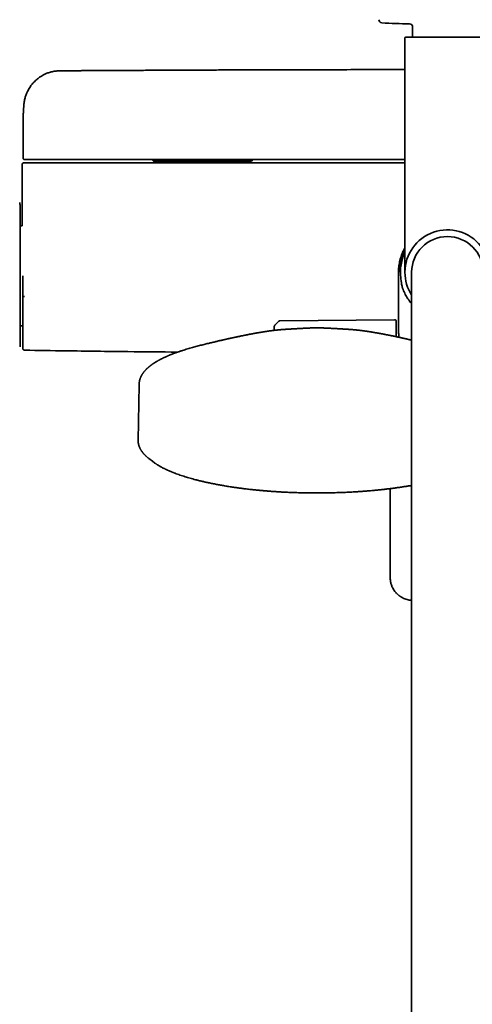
# Model space of a CAD drawing. Header units: millimetres. Extents: x 8 to 1763, y 12 to 2805.
# Tile 5 of 28: x 765 to 904, y 1149 to 1450. Entities that reach past the tile are written whole.
import ezdxf

# ---------------------------------------------------------------- set-up
doc = ezdxf.new("R2010")
doc.units = ezdxf.units.MM

msp = doc.modelspace()

# ---------------------------------------------------------------- linework, layer by layer
at = {"color": 7, "linetype": 'Continuous', "lineweight": 35}
for p, q in [((885.77, 1447.82), (885.77, 1444.76)), ((883.42, 1444.46), (883.42, 1372.76)), ((883.72, 1444.76), (909.12, 1444.76)), ((766.52, 1418.24), (766.52, 1418.2)), ((766.52, 1418.2), (766.52, 1407.76)), ((766.22, 1405.76), (766.22, 1392.24)), ((805.96, 1407.26), (806.42, 1406.8)), ((806.42, 1406.8), (807.56, 1406.8)), ((807.46, 1406.8), (807.46, 1406.26)), ((807.56, 1406.8), (819.47, 1406.8)), ((819.47, 1406.8), (833.32, 1406.8)), ((833.32, 1406.8), (836.42, 1406.8)), ((835.38, 1406.26), (835.38, 1406.8)), ((836.42, 1406.8), (836.88, 1407.26)), ((765.59, 1393.44), (765.58, 1393.6)), ((766.24, 1386.96), (765.59, 1386.96)), ((881.82, 1372.76), (881.86, 1372.76)), ((881.82, 1372.76), (881.86, 1372.76)), ((885.47, 1372.76), (885.47, 1313.81)), ((882.14, 1371.1), (882.14, 1371.1)), ((844.83, 1357.78), (843.57, 1356.54)), ((880.26, 1358.22), (845.17, 1357.92)), ((880.77, 1357.72), (880.77, 1353.04)), ((765.59, 1356.36), (766.42, 1356.36)), ((802.05, 1338.4), (801.74, 1321.3)), ((805.01, 1315.76), (804.81, 1315.92)), ((805, 1315.76), (806.12, 1314.88)), ((806.12, 1314.89), (806.85, 1314.35)), ((885.47, 1313.81), (885.47, 978.36)), ((878.92, 1306.52), (878.92, 1279.3))]:
    msp.add_line(p, q, dxfattribs=at)
at = {"color": 7, "linetype": 'Continuous', "lineweight": 35, "flags": 128}
msp.add_lwpolyline([(843.42, 1356.2), (843.39, 1355.4), (843.38, 1354.98)], dxfattribs=at)
at = {"color": 7, "linetype": 'Continuous', "lineweight": 35}
for centre, radius, start, end in [((876.41, 1450.12), 1, 180.5, 267.3946), ((896.42, 1889.91), 441.25, 267.3946, 268.4905), ((884.77, 1447.82), 1, 0, 88.4905), ((883.72, 1444.46), 0.3, 90, 180), ((896.42, 1372.76), 13, 327.3846, 180), ((896.42, 1372.76), 10.95, 360, 180), ((896.42, 1372.76), 14.37, 154.7516, 186.6248), ((896.42, 1372.76), 13, 180, 212.6154), ((845.18, 1357.42), 0.5, 90.5, 134.362), ((880.27, 1357.72), 0.5, 0, 90.5), ((843.92, 1356.19), 0.5, 134.362, 178.2461), ((1766.22, 1371.66), 1000, 181.17981, 181.27539)]:
    msp.add_arc(centre, radius, start, end, dxfattribs=at)
for points, knots in [([(777.63, 1434.45), (777.41, 1434.45), (776.97, 1434.43), (776.34, 1434.36), (775.73, 1434.26), (775.15, 1434.13), (774.61, 1433.97), (774.09, 1433.8), (773.61, 1433.6), (773.16, 1433.4), (772.75, 1433.19), (772.35, 1432.96), (771.97, 1432.73), (771.6, 1432.49), (771.28, 1432.25), (770.99, 1432.03), (770.64, 1431.74), (770.23, 1431.37), (769.77, 1430.9), (769.34, 1430.41), (768.94, 1429.91), (768.56, 1429.36), (768.21, 1428.78), (767.91, 1428.22), (767.66, 1427.7), (767.46, 1427.2), (767.28, 1426.68), (767.11, 1426.14), (766.98, 1425.57), (766.87, 1425), (766.83, 1424.62), (766.81, 1424.44)], [0, 0, 0, 0, 0.041428, 0.081257, 0.119522, 0.156246, 0.191445, 0.225127, 0.257295, 0.287935, 0.317016, 0.344531, 0.373478, 0.400441, 0.425415, 0.448392, 0.469392, 0.509904, 0.551682, 0.590768, 0.630898, 0.672067, 0.714271, 0.757578, 0.789644, 0.822788, 0.857005, 0.892305, 0.928697, 0.966153, 1, 1, 1, 1]), ([(883.42, 1434.82), (881.67, 1434.82), (873.23, 1434.82), (858.08, 1434.79), (843.98, 1434.76), (835.86, 1434.73), (833.74, 1434.73), (831.62, 1434.72), (829.5, 1434.71), (827.37, 1434.71), (825.27, 1434.7), (823.24, 1434.69), (821.31, 1434.68), (819.49, 1434.67), (817.7, 1434.67), (815.95, 1434.66), (814.24, 1434.65), (812.95, 1434.65), (812.04, 1434.64), (811.5, 1434.64), (810.93, 1434.64), (810.33, 1434.64), (809.7, 1434.63), (808.99, 1434.63), (808.21, 1434.63), (807.34, 1434.62), (806.44, 1434.62), (805.48, 1434.61), (804.47, 1434.61), (803.41, 1434.6), (802.31, 1434.6), (801.16, 1434.59), (799.96, 1434.59), (798.72, 1434.58), (797.44, 1434.57), (796.11, 1434.57), (794.74, 1434.56), (793.32, 1434.55), (791.86, 1434.54), (790.35, 1434.53), (788.79, 1434.53), (787.24, 1434.52), (785.69, 1434.51), (784.15, 1434.5), (782.57, 1434.49), (780.95, 1434.48), (779.3, 1434.47), (778.19, 1434.46), (777.63, 1434.45)], [0, 0, 0, 0, 0.049527, 0.239495, 0.429463, 0.449523, 0.469584, 0.489645, 0.509705, 0.529766, 0.549807, 0.569508, 0.587171, 0.604453, 0.621356, 0.637879, 0.654022, 0.669785, 0.674665, 0.679755, 0.685139, 0.690817, 0.696788, 0.703054, 0.710815, 0.718984, 0.727561, 0.736546, 0.746135, 0.756149, 0.766588, 0.777451, 0.78874, 0.800453, 0.812591, 0.825154, 0.838141, 0.851554, 0.865391, 0.879653, 0.89434, 0.909452, 0.923677, 0.938259, 0.953199, 0.968497, 0.984164, 1, 1, 1, 1]), ([(768.2, 1428.75), (768.19, 1428.74), (768.14, 1428.65), (768.06, 1428.51), (767.97, 1428.34), (767.91, 1428.21), (767.85, 1428.09), (767.79, 1427.98), (767.74, 1427.87), (767.7, 1427.77), (767.65, 1427.66), (767.6, 1427.54), (767.53, 1427.38), (767.46, 1427.19), (767.37, 1426.96), (767.28, 1426.7), (767.22, 1426.48), (767.17, 1426.32), (767.14, 1426.24), (767.12, 1426.16), (767.1, 1426.08), (767.08, 1426), (767.06, 1425.9), (767.03, 1425.77), (766.99, 1425.62), (766.96, 1425.48), (766.94, 1425.34), (766.91, 1425.21), (766.89, 1425.08), (766.87, 1424.94), (766.85, 1424.79), (766.83, 1424.63), (766.81, 1424.49), (766.8, 1424.4), (766.8, 1424.36)], [0, 0, 0, 0, 0.00924, 0.070874, 0.103124, 0.133689, 0.162569, 0.189764, 0.215272, 0.239092, 0.261225, 0.288874, 0.32554, 0.371225, 0.422443, 0.481652, 0.548859, 0.571885, 0.589812, 0.607416, 0.624697, 0.641656, 0.658291, 0.692849, 0.725923, 0.757488, 0.787543, 0.816113, 0.844139, 0.874227, 0.906414, 0.940749, 0.977292, 1, 1, 1, 1]), ([(766.8, 1424.36), (766.8, 1424.33), (766.79, 1424.26), (766.78, 1424.15), (766.77, 1424.02), (766.76, 1423.9), (766.75, 1423.79), (766.74, 1423.67), (766.73, 1423.56), (766.72, 1423.41), (766.71, 1423.25), (766.7, 1423.06), (766.68, 1422.88), (766.67, 1422.68), (766.66, 1422.49), (766.65, 1422.3), (766.63, 1422.13), (766.62, 1421.96), (766.62, 1421.79), (766.61, 1421.62), (766.6, 1421.44), (766.59, 1421.26), (766.58, 1421.07), (766.57, 1420.87), (766.56, 1420.68), (766.56, 1420.5), (766.55, 1420.33), (766.55, 1420.17), (766.54, 1420), (766.54, 1419.84), (766.53, 1419.68), (766.53, 1419.51), (766.53, 1419.35), (766.53, 1419.17), (766.52, 1419.02), (766.52, 1418.88), (766.52, 1418.77), (766.52, 1418.65), (766.52, 1418.54), (766.52, 1418.44), (766.52, 1418.33), (766.52, 1418.26), (766.52, 1418.23)], [0, 0, 0, 0, 0.014073, 0.034453, 0.053463, 0.071843, 0.089816, 0.107574, 0.125908, 0.145344, 0.174286, 0.203769, 0.233369, 0.263815, 0.29531, 0.325232, 0.353569, 0.380933, 0.40753, 0.435385, 0.463738, 0.493591, 0.524704, 0.557007, 0.588996, 0.617506, 0.644604, 0.671731, 0.699185, 0.726864, 0.75458, 0.782328, 0.810731, 0.841446, 0.874562, 0.8942, 0.914594, 0.934709, 0.953303, 0.97038, 0.985944, 1, 1, 1, 1]), ([(766.72, 1406.26), (766.69, 1406.26), (766.64, 1406.26), (766.57, 1406.24), (766.52, 1406.22), (766.47, 1406.2), (766.44, 1406.18), (766.42, 1406.16), (766.38, 1406.13), (766.33, 1406.08), (766.28, 1406), (766.23, 1405.89), (766.22, 1405.81), (766.22, 1405.76)], [0, 0, 0, 0, 0.1454991, 0.2681643, 0.3673559, 0.4262921, 0.4723346, 0.5066467, 0.5367771, 0.6171065, 0.7240581, 0.8540549, 1, 1, 1, 1]), ([(766.52, 1407.76), (766.52, 1407.72), (766.53, 1407.65), (766.56, 1407.55), (766.59, 1407.49), (766.62, 1407.46), (766.64, 1407.43), (766.67, 1407.4), (766.72, 1407.36), (766.78, 1407.32), (766.85, 1407.29), (766.94, 1407.26), (766.99, 1407.26), (767.02, 1407.26)], [0, 0, 0, 0, 0.120653, 0.223633, 0.303955, 0.334767, 0.36325, 0.400668, 0.478387, 0.584053, 0.701568, 0.840573, 1, 1, 1, 1]), ([(766.96, 1406.26), (766.92, 1406.26), (766.83, 1406.26), (766.76, 1406.26), (766.72, 1406.26), (766.72, 1406.26), (766.72, 1406.26)], [0, 0, 0, 0, 0.285821, 0.571612, 0.857385, 1, 1, 1, 1]), ([(767.48, 1406.26), (767.44, 1406.26), (767.37, 1406.26), (767.3, 1406.26), (767.25, 1406.26), (767.22, 1406.26), (767.18, 1406.26), (767.12, 1406.26), (767.05, 1406.26), (767.01, 1406.26), (766.99, 1406.26), (766.97, 1406.26), (766.97, 1406.26), (766.96, 1406.26)], [0, 0, 0, 0, 0.147238, 0.249495, 0.290237, 0.33113, 0.372378, 0.500043, 0.63078, 0.750475, 0.815443, 0.89847, 1, 1, 1, 1]), ([(767.25, 1407.26), (767.25, 1407.26), (767.25, 1407.26), (767.25, 1407.26), (767.25, 1407.26), (767.24, 1407.26), (767.24, 1407.26), (767.23, 1407.26), (767.23, 1407.26), (767.23, 1407.26), (767.23, 1407.26), (767.23, 1407.26), (767.22, 1407.26), (767.22, 1407.26), (767.22, 1407.26), (767.22, 1407.26), (767.22, 1407.26), (767.21, 1407.26), (767.2, 1407.26), (767.19, 1407.26), (767.19, 1407.26), (767.18, 1407.26), (767.18, 1407.26), (767.15, 1407.26), (767.1, 1407.26), (767.05, 1407.26), (767.02, 1407.26), (767.02, 1407.26), (767.02, 1407.26)], [0, 0, 0, 0, 0.007098, 0.015378, 0.024839, 0.034649, 0.043776, 0.052903, 0.06203, 0.064029, 0.065774, 0.067837, 0.070218, 0.072918, 0.075936, 0.079273, 0.09009, 0.103316, 0.125041, 0.139826, 0.154331, 0.168837, 0.183346, 0.197858, 0.353332, 0.630969, 0.878854, 1, 1, 1, 1]), ([(767.75, 1407.26), (767.72, 1407.26), (767.65, 1407.26), (767.56, 1407.26), (767.48, 1407.26), (767.41, 1407.26), (767.36, 1407.26), (767.33, 1407.26), (767.29, 1407.26), (767.27, 1407.26), (767.26, 1407.26), (767.25, 1407.26)], [0, 0, 0, 0, 0.124313, 0.250379, 0.373554, 0.499975, 0.581965, 0.664762, 0.749742, 0.866522, 1, 1, 1, 1]), ([(883.42, 1406.26), (882.59, 1406.26), (875.47, 1406.26), (862.03, 1406.26), (843.12, 1406.26), (824.21, 1406.26), (805.3, 1406.26), (786.39, 1406.26), (773.78, 1406.26), (767.48, 1406.26)], [0, 0, 0, 0, 0.021327, 0.184432, 0.34754, 0.510649, 0.673762, 0.836879, 1, 1, 1, 1]), ([(883.42, 1407.26), (882.6, 1407.26), (875.5, 1407.26), (862.11, 1407.26), (843.23, 1407.26), (824.36, 1407.26), (805.49, 1407.26), (786.62, 1407.26), (774.04, 1407.26), (767.75, 1407.26)], [0, 0, 0, 0, 0.021098, 0.184242, 0.347388, 0.510536, 0.673686, 0.836841, 1, 1, 1, 1]), ([(806.13, 1407.26), (806.15, 1407.25), (806.25, 1407.18), (806.43, 1407.08), (806.69, 1406.96), (806.96, 1406.88), (807.23, 1406.82), (807.43, 1406.8), (807.54, 1406.8), (807.56, 1406.8)], [0, 0, 0, 0, 0.0331915, 0.2137658, 0.3977601, 0.5817499, 0.767201, 0.95265, 1, 1, 1, 1]), ([(807.56, 1406.8), (807.65, 1406.8), (807.83, 1406.81), (808.1, 1406.86), (808.36, 1406.94), (808.63, 1407.05), (808.84, 1407.16), (808.96, 1407.24), (808.99, 1407.26)], [0, 0, 0, 0, 0.1850222, 0.370046, 0.5566094, 0.7431773, 0.9340188, 1, 1, 1, 1]), ([(815.77, 1407.26), (815.94, 1407.22), (816.29, 1407.13), (816.81, 1407.04), (817.33, 1406.95), (817.86, 1406.88), (818.39, 1406.84), (818.93, 1406.81), (819.29, 1406.8), (819.47, 1406.8)], [0, 0, 0, 0, 0.142289, 0.283542, 0.424794, 0.568238, 0.711682, 0.855841, 1, 1, 1, 1]), ([(819.47, 1406.8), (819.53, 1406.8), (819.75, 1406.8), (820.19, 1406.81), (820.79, 1406.85), (821.53, 1406.94), (822.33, 1407.07), (822.9, 1407.2), (823.17, 1407.26)], [0, 0, 0, 0, 0.051307, 0.174239, 0.354034, 0.533832, 0.772449, 1, 1, 1, 1]), ([(831.05, 1407.26), (831.09, 1407.24), (831.26, 1407.17), (831.58, 1407.07), (832.01, 1406.95), (832.44, 1406.86), (832.88, 1406.81), (833.18, 1406.8), (833.32, 1406.8)], [0, 0, 0, 0, 0.049225, 0.235807, 0.426044, 0.616277, 0.808139, 1, 1, 1, 1]), ([(833.32, 1406.8), (833.36, 1406.8), (833.5, 1406.8), (833.75, 1406.81), (834.12, 1406.85), (834.57, 1406.93), (835.08, 1407.07), (835.43, 1407.18), (835.6, 1407.26), (835.6, 1407.26)], [0, 0, 0, 0, 0.05126, 0.184985, 0.318861, 0.543668, 0.769132, 0.997787, 1, 1, 1, 1]), ([(765.58, 1393.6), (765.58, 1393.61), (765.58, 1393.64), (765.58, 1393.68), (765.57, 1393.73), (765.57, 1393.76), (765.56, 1393.8), (765.56, 1393.83), (765.55, 1393.86), (765.55, 1393.88), (765.54, 1393.93), (765.53, 1393.99), (765.51, 1394.05), (765.5, 1394.09), (765.49, 1394.11)], [0, 0, 0, 0, 0.148708, 0.350982, 0.476313, 0.57919, 0.660153, 0.720621, 0.744289, 0.764682, 0.810201, 0.8674, 0.949085, 1, 1, 1, 1]), ([(765.59, 1372.64), (765.59, 1372.93), (765.59, 1373.5), (765.59, 1374.37), (765.59, 1375.24), (765.59, 1376.13), (765.59, 1376.95), (765.59, 1377.7), (765.59, 1378.4), (765.59, 1379.09), (765.59, 1379.78), (765.59, 1380.52), (765.59, 1381.33), (765.59, 1382.18), (765.59, 1383.01), (765.59, 1383.83), (765.59, 1384.62), (765.59, 1385.39), (765.59, 1386.12), (765.59, 1386.83), (765.59, 1387.51), (765.59, 1388.17), (765.59, 1388.79), (765.59, 1389.38), (765.59, 1389.93), (765.59, 1390.4), (765.59, 1390.81), (765.59, 1391.16), (765.59, 1391.48), (765.59, 1391.78), (765.59, 1392.07), (765.59, 1392.36), (765.59, 1392.63), (765.59, 1392.86), (765.59, 1393.05), (765.59, 1393.2), (765.59, 1393.31), (765.59, 1393.39), (765.59, 1393.43), (765.59, 1393.43), (765.59, 1393.44)], [0, 0, 0, 0, 0.025952, 0.051905, 0.078484, 0.105246, 0.132415, 0.154017, 0.175632, 0.197665, 0.219769, 0.241891, 0.270552, 0.29922, 0.328199, 0.35726, 0.386479, 0.415276, 0.444127, 0.473038, 0.50197, 0.53138, 0.560795, 0.590076, 0.619305, 0.648378, 0.671087, 0.693811, 0.71623, 0.738581, 0.760951, 0.788826, 0.816706, 0.844065, 0.871258, 0.898052, 0.924, 0.949742, 0.974865, 1, 1, 1, 1]), ([(766.22, 1392.24), (766.22, 1392.17), (766.22, 1391.76), (766.22, 1390.97), (766.23, 1390.06), (766.23, 1389.34), (766.23, 1388.83), (766.23, 1388.36), (766.23, 1387.91), (766.24, 1387.46), (766.24, 1387.15), (766.24, 1386.98), (766.24, 1386.96)], [0, 0, 0, 0, 0.036113, 0.240572, 0.450651, 0.555759, 0.65187, 0.737556, 0.821823, 0.906234, 0.989816, 1, 1, 1, 1]), ([(881.42, 1372.76), (881.42, 1373.04), (881.43, 1373.6), (881.5, 1374.44), (881.62, 1375.28), (881.79, 1376.1), (882, 1376.92), (882.25, 1377.72), (882.55, 1378.51), (882.9, 1379.27), (883.19, 1379.85), (883.37, 1380.16), (883.42, 1380.24)], [0, 0, 0, 0, 0.107524, 0.215048, 0.322572, 0.430096, 0.53762, 0.645144, 0.752668, 0.860192, 0.967716, 1, 1, 1, 1]), ([(881.82, 1372.76), (881.82, 1372.99), (881.83, 1373.43), (881.87, 1374.1), (881.95, 1374.76), (882.06, 1375.43), (882.19, 1376.09), (882.37, 1376.74), (882.57, 1377.39), (882.8, 1378.02), (883.05, 1378.63), (883.26, 1379.09), (883.38, 1379.33), (883.42, 1379.4)], [0, 0, 0, 0, 0.097072, 0.194191, 0.291257, 0.388885, 0.486513, 0.5846, 0.682689, 0.781207, 0.879727, 0.968486, 1, 1, 1, 1]), ([(765.59, 1371.03), (765.59, 1371.36), (765.59, 1371.89), (765.59, 1372.43), (765.59, 1372.64)], [0, 0, 0, 0, 0.612782, 1, 1, 1, 1]), ([(881.42, 1372.76), (881.42, 1372.58), (881.42, 1372.23), (881.42, 1371.72), (881.42, 1371.25), (881.42, 1370.81), (881.42, 1369.98), (881.42, 1368.34), (881.43, 1366.69), (881.43, 1365.44), (881.43, 1365.01), (881.43, 1364.54), (881.44, 1364.05), (881.44, 1363.52), (881.44, 1362.96), (881.44, 1362.35), (881.45, 1361.67), (881.45, 1360.94), (881.46, 1360.18), (881.46, 1359.37), (881.47, 1358.47), (881.48, 1357.49), (881.48, 1356.4), (881.49, 1355.27), (881.5, 1354.09), (881.51, 1353.28), (881.52, 1352.88)], [0, 0, 0, 0, 0.027419, 0.053023, 0.076812, 0.098787, 0.119614, 0.201306, 0.346957, 0.367742, 0.3894, 0.412694, 0.437625, 0.464191, 0.492395, 0.522234, 0.556948, 0.593642, 0.632315, 0.672969, 0.715602, 0.767401, 0.821851, 0.878951, 0.938703, 1, 1, 1, 1]), ([(765.59, 1349.89), (765.59, 1349.89), (765.59, 1349.9), (765.59, 1349.96), (765.59, 1350.06), (765.59, 1350.19), (765.59, 1350.34), (765.59, 1350.51), (765.59, 1350.7), (765.59, 1350.9), (765.59, 1351.14), (765.59, 1351.42), (765.59, 1351.76), (765.59, 1352.16), (765.59, 1352.61), (765.59, 1353.1), (765.59, 1353.62), (765.59, 1354.18), (765.59, 1354.77), (765.59, 1355.39), (765.59, 1356.05), (765.59, 1356.75), (765.59, 1357.48), (765.59, 1358.24), (765.59, 1359.03), (765.59, 1359.78), (765.59, 1360.48), (765.59, 1361.14), (765.59, 1361.81), (765.59, 1362.49), (765.59, 1363.23), (765.59, 1364.05), (765.59, 1364.93), (765.59, 1365.82), (765.59, 1366.71), (765.59, 1367.59), (765.59, 1368.46), (765.59, 1369.32), (765.59, 1370.18), (765.59, 1370.74), (765.59, 1371.03)], [0, 0, 0, 0, 0.025584, 0.05117, 0.077404, 0.103828, 0.130677, 0.152041, 0.173419, 0.195242, 0.217142, 0.23906, 0.267512, 0.29597, 0.324782, 0.353689, 0.382787, 0.411491, 0.440267, 0.469148, 0.498049, 0.527491, 0.556939, 0.586301, 0.615625, 0.644825, 0.667655, 0.690501, 0.713078, 0.735595, 0.75813, 0.786264, 0.814404, 0.842056, 0.86955, 0.896665, 0.922944, 0.949025, 0.974507, 1, 1, 1, 1]), ([(766.43, 1371.66), (766.43, 1371.41), (766.43, 1370.91), (766.43, 1370.16), (766.43, 1369.57), (766.43, 1369.15), (766.43, 1368.9), (766.43, 1368.65), (766.43, 1368.4), (766.43, 1368.15), (766.43, 1367.9), (766.43, 1367.45), (766.43, 1366.8), (766.43, 1365.97), (766.43, 1365.25), (766.43, 1364.62), (766.43, 1364.23), (766.43, 1363.97), (766.43, 1363.85), (766.43, 1363.74), (766.43, 1363.62), (766.43, 1363.5), (766.43, 1363.38), (766.43, 1363.08), (766.43, 1362.61), (766.43, 1361.96), (766.43, 1361.41), (766.43, 1360.96), (766.43, 1360.59), (766.43, 1360.21), (766.43, 1359.71), (766.43, 1359.1), (766.43, 1358.41), (766.43, 1357.74), (766.43, 1357.1), (766.43, 1356.48), (766.43, 1355.89), (766.43, 1355.32), (766.43, 1354.79), (766.43, 1354.29), (766.43, 1353.83), (766.43, 1353.41), (766.43, 1353.02), (766.43, 1352.66), (766.43, 1352.33), (766.43, 1352.04), (766.43, 1351.78), (766.43, 1351.56), (766.43, 1351.41), (766.43, 1351.31), (766.43, 1351.25), (766.43, 1351.19), (766.43, 1351.15), (766.43, 1351.12), (766.43, 1351.09), (766.43, 1351.08), (766.43, 1351.07), (766.43, 1351.07), (766.43, 1351.07)], [0, 0, 0, 0, 0.023319, 0.046614, 0.069915, 0.077769, 0.085629, 0.093495, 0.10137, 0.109253, 0.117148, 0.125053, 0.151695, 0.178255, 0.20478, 0.22229, 0.23982, 0.243759, 0.2477, 0.251643, 0.255588, 0.259535, 0.263484, 0.267436, 0.289936, 0.312426, 0.334936, 0.348222, 0.361529, 0.374865, 0.390142, 0.417611, 0.445228, 0.472756, 0.500165, 0.527907, 0.555716, 0.583648, 0.611761, 0.639863, 0.667294, 0.694741, 0.722255, 0.749883, 0.777998, 0.806002, 0.833947, 0.861884, 0.890001, 0.903817, 0.917586, 0.931314, 0.945007, 0.958672, 0.972317, 0.985947, 0.999569, 1, 1, 1, 1]), ([(766.47, 1371.66), (766.47, 1371.48), (766.47, 1371.12), (766.47, 1370.6), (766.47, 1370.08), (766.47, 1369.56), (766.47, 1369.05), (766.47, 1368.59), (766.47, 1368.18), (766.47, 1367.83), (766.47, 1367.49), (766.47, 1367.15), (766.47, 1366.67), (766.47, 1366.2), (766.47, 1365.79), (766.47, 1365.62), (766.47, 1365.54), (766.47, 1365.5), (766.47, 1365.49), (766.47, 1365.48), (766.47, 1365.48), (766.47, 1365.48), (766.47, 1365.47), (766.47, 1365.47), (766.47, 1365.47), (766.47, 1365.47), (766.47, 1365.47), (766.47, 1365.47)], [0, 0, 0, 0, 0.087077, 0.170465, 0.250179, 0.336152, 0.419411, 0.499986, 0.55752, 0.614101, 0.669742, 0.724459, 0.779912, 0.902902, 0.957147, 0.981053, 0.991573, 0.996212, 0.998271, 0.99914, 0.999535, 0.999907, 0.999936, 0.99996, 0.99998, 0.99999, 1, 1, 1, 1]), ([(882.14, 1371.1), (882.17, 1370.83), (882.23, 1370.36), (882.32, 1369.69), (882.41, 1369.09), (882.5, 1368.59), (882.6, 1368.2), (882.66, 1368), (882.69, 1367.9)], [0, 0, 0, 0, 0.250879, 0.437484, 0.624144, 0.811473, 0.905748, 1, 1, 1, 1]), ([(882.69, 1367.9), (882.79, 1367.64), (882.99, 1367.12), (883.33, 1366.37), (883.71, 1365.65), (884.12, 1364.95), (884.57, 1364.28), (885.02, 1363.69), (885.33, 1363.33), (885.47, 1363.17)], [0, 0, 0, 0, 0.151103, 0.302207, 0.448608, 0.595122, 0.741523, 0.887923, 1, 1, 1, 1]), ([(766.98, 1365.33), (766.95, 1365.33), (766.88, 1365.34), (766.79, 1365.34), (766.7, 1365.36), (766.62, 1365.37), (766.55, 1365.4), (766.5, 1365.42), (766.47, 1365.45), (766.47, 1365.47), (766.47, 1365.47)], [0, 0, 0, 0, 0.117756, 0.241746, 0.369545, 0.499904, 0.630385, 0.758466, 0.882529, 1, 1, 1, 1]), ([(766.42, 1356.36), (766.42, 1356.27), (766.42, 1356.03), (766.42, 1355.63), (766.42, 1355.16), (766.42, 1354.64), (766.42, 1354.08), (766.42, 1353.46), (766.43, 1352.82), (766.43, 1352.16), (766.43, 1351.58), (766.43, 1351.21), (766.43, 1351.08)], [0, 0, 0, 0, 0.055152, 0.135344, 0.224454, 0.322484, 0.429434, 0.545304, 0.670094, 0.792322, 0.922045, 1, 1, 1, 1]), ([(847.78, 1355.35), (847.72, 1355.35), (847.62, 1355.35), (847.49, 1355.34), (847.39, 1355.33), (847.25, 1355.32), (847.11, 1355.31), (846.97, 1355.31), (846.87, 1355.3), (846.77, 1355.29), (846.66, 1355.29), (846.57, 1355.28), (846.5, 1355.27), (846.43, 1355.27), (846.34, 1355.26), (846.25, 1355.26), (846.16, 1355.25), (846.09, 1355.24), (846.03, 1355.24), (845.99, 1355.24), (845.94, 1355.23), (845.88, 1355.23), (845.81, 1355.22), (845.72, 1355.22), (845.6, 1355.21), (845.48, 1355.2), (845.36, 1355.18), (845.24, 1355.17), (845.14, 1355.16), (845.03, 1355.16), (844.92, 1355.14), (844.8, 1355.13), (844.69, 1355.12), (844.59, 1355.11), (844.5, 1355.1), (844.41, 1355.09), (844.3, 1355.08), (844.18, 1355.07), (844.04, 1355.06), (843.89, 1355.04), (843.75, 1355.02), (843.59, 1355.01), (843.41, 1354.98), (843.21, 1354.96), (843, 1354.94), (842.77, 1354.91), (842.54, 1354.88), (842.3, 1354.85), (842.09, 1354.82), (841.9, 1354.79), (841.72, 1354.77), (841.56, 1354.74), (841.41, 1354.72), (841.27, 1354.7), (841.16, 1354.69), (841.07, 1354.67), (841, 1354.66), (840.9, 1354.65), (840.78, 1354.63), (840.64, 1354.61), (840.48, 1354.59), (840.32, 1354.56), (840.15, 1354.53), (839.98, 1354.51), (839.83, 1354.48), (839.64, 1354.45), (839.42, 1354.42), (839.19, 1354.38), (838.97, 1354.34), (838.76, 1354.3), (838.55, 1354.27), (838.35, 1354.23), (838.17, 1354.2), (838.02, 1354.18), (837.89, 1354.15), (837.77, 1354.13), (837.66, 1354.11), (837.58, 1354.1), (837.52, 1354.09), (837.45, 1354.07), (837.36, 1354.06), (837.24, 1354.03), (837.1, 1354.01), (836.95, 1353.98), (836.79, 1353.95), (836.6, 1353.92), (836.41, 1353.88), (836.14, 1353.83), (835.82, 1353.77), (835.44, 1353.69), (835.09, 1353.62), (834.75, 1353.56), (834.45, 1353.5), (834.16, 1353.44), (833.89, 1353.38), (833.6, 1353.33), (833.28, 1353.26), (832.94, 1353.19), (832.56, 1353.11), (832.16, 1353.02), (831.76, 1352.94), (831.42, 1352.87), (831.13, 1352.81), (830.91, 1352.76), (830.69, 1352.71), (830.48, 1352.66), (830.28, 1352.62), (830.1, 1352.58), (829.95, 1352.55), (829.84, 1352.52), (829.73, 1352.5), (829.61, 1352.47), (829.45, 1352.44), (829.25, 1352.39), (829.05, 1352.35), (828.83, 1352.3), (828.59, 1352.24), (828.34, 1352.19), (828.05, 1352.12), (827.73, 1352.05), (827.39, 1351.97), (827, 1351.88), (826.57, 1351.78), (826.08, 1351.67), (825.56, 1351.55), (825, 1351.41), (824.43, 1351.28), (823.84, 1351.13), (823.23, 1350.99), (822.6, 1350.83), (821.94, 1350.67), (821.24, 1350.49), (820.52, 1350.31), (819.8, 1350.12), (819.07, 1349.92), (818.35, 1349.72), (817.6, 1349.51), (816.85, 1349.29), (816.08, 1349.06), (815.57, 1348.9), (815.31, 1348.82)], [0, 0, 0, 0, 0.004644, 0.008369, 0.011216, 0.013806, 0.022016, 0.025102, 0.028547, 0.032384, 0.036354, 0.03972, 0.042048, 0.044618, 0.047791, 0.051509, 0.054868, 0.057557, 0.059479, 0.061095, 0.062906, 0.064919, 0.067136, 0.071144, 0.075491, 0.08014, 0.084976, 0.089307, 0.093067, 0.097082, 0.101254, 0.105878, 0.110227, 0.113925, 0.116974, 0.11987, 0.124146, 0.129087, 0.134432, 0.139821, 0.14525, 0.150718, 0.157404, 0.164666, 0.172508, 0.180694, 0.189849, 0.198277, 0.205981, 0.212961, 0.219243, 0.224989, 0.230318, 0.235137, 0.239448, 0.241752, 0.244334, 0.247664, 0.25174, 0.256667, 0.262365, 0.268417, 0.274248, 0.279857, 0.285244, 0.29041, 0.299091, 0.307076, 0.314367, 0.321248, 0.328052, 0.33478, 0.341431, 0.345734, 0.350004, 0.354189, 0.357676, 0.360285, 0.362017, 0.363984, 0.366918, 0.37082, 0.375689, 0.380281, 0.385493, 0.391324, 0.397774, 0.404403, 0.416788, 0.428332, 0.439571, 0.449886, 0.459274, 0.467734, 0.475889, 0.484563, 0.493762, 0.504487, 0.515848, 0.527751, 0.539598, 0.551285, 0.557759, 0.564183, 0.570556, 0.576879, 0.582919, 0.58798, 0.592144, 0.595412, 0.597783, 0.601471, 0.606041, 0.611498, 0.617841, 0.623754, 0.630273, 0.637501, 0.64553, 0.654358, 0.663986, 0.674415, 0.686813, 0.700181, 0.714521, 0.729833, 0.746119, 0.76177, 0.778227, 0.79549, 0.81356, 0.83244, 0.85213, 0.872631, 0.892138, 0.912331, 0.933212, 0.954782, 0.977044, 1, 1, 1, 1]), ([(856.49, 1355.75), (856.41, 1355.75), (856.21, 1355.75), (855.92, 1355.74), (855.64, 1355.74), (855.38, 1355.73), (855.17, 1355.73), (855, 1355.72), (854.86, 1355.72), (854.75, 1355.72), (854.66, 1355.71), (854.59, 1355.71), (854.55, 1355.71), (854.51, 1355.71), (854.44, 1355.71), (854.34, 1355.7), (854.23, 1355.7), (854.11, 1355.69), (853.98, 1355.69), (853.84, 1355.68), (853.67, 1355.67), (853.51, 1355.67), (853.37, 1355.66), (853.24, 1355.65), (853.09, 1355.65), (852.94, 1355.64), (852.79, 1355.63), (852.66, 1355.63), (852.54, 1355.62), (852.41, 1355.61), (852.3, 1355.61), (852.19, 1355.6), (852.09, 1355.6), (851.99, 1355.59), (851.87, 1355.58), (851.76, 1355.58), (851.64, 1355.57), (851.53, 1355.57), (851.43, 1355.56), (851.35, 1355.56), (851.28, 1355.55), (851.22, 1355.55), (851.14, 1355.54), (851.04, 1355.54), (850.93, 1355.53), (850.83, 1355.53), (850.75, 1355.52), (850.66, 1355.52), (850.57, 1355.51), (850.47, 1355.51), (850.34, 1355.5), (850.21, 1355.49), (850.08, 1355.48), (849.96, 1355.48), (849.86, 1355.47), (849.77, 1355.47), (849.69, 1355.46), (849.6, 1355.46), (849.48, 1355.45), (849.35, 1355.44), (849.2, 1355.43), (849.07, 1355.43), (848.95, 1355.42), (848.84, 1355.41), (848.73, 1355.41), (848.61, 1355.4), (848.47, 1355.39), (848.32, 1355.38), (848.15, 1355.38), (847.97, 1355.37), (847.85, 1355.36), (847.78, 1355.35), (847.78, 1355.35)], [0, 0, 0, 0, 0.026551, 0.058058, 0.086406, 0.111551, 0.133443, 0.149163, 0.16256, 0.17361, 0.183244, 0.189869, 0.19436, 0.198797, 0.20328, 0.221343, 0.233442, 0.24789, 0.264704, 0.283082, 0.300496, 0.318803, 0.338839, 0.360734, 0.380085, 0.400451, 0.419335, 0.434964, 0.450092, 0.467257, 0.481346, 0.49426, 0.506488, 0.519252, 0.532814, 0.548957, 0.562306, 0.576398, 0.588475, 0.598283, 0.605802, 0.612275, 0.622119, 0.634508, 0.648289, 0.659732, 0.669911, 0.678554, 0.689169, 0.701819, 0.716371, 0.732438, 0.74741, 0.761523, 0.773149, 0.782259, 0.790134, 0.800553, 0.813785, 0.830587, 0.846813, 0.861616, 0.874072, 0.885196, 0.898022, 0.911115, 0.924916, 0.941069, 0.960033, 0.979471, 0.997997, 1, 1, 1, 1]), ([(865.22, 1355.35), (865.2, 1355.35), (865.14, 1355.36), (865.04, 1355.36), (864.92, 1355.37), (864.79, 1355.38), (864.67, 1355.38), (864.52, 1355.39), (864.36, 1355.4), (864.18, 1355.41), (864.01, 1355.42), (863.86, 1355.43), (863.73, 1355.44), (863.6, 1355.45), (863.48, 1355.45), (863.33, 1355.46), (863.18, 1355.47), (863.02, 1355.48), (862.87, 1355.49), (862.72, 1355.5), (862.55, 1355.51), (862.38, 1355.51), (862.24, 1355.52), (862.14, 1355.53), (862.06, 1355.53), (861.97, 1355.54), (861.87, 1355.54), (861.77, 1355.55), (861.68, 1355.55), (861.59, 1355.56), (861.5, 1355.56), (861.42, 1355.57), (861.33, 1355.57), (861.24, 1355.58), (861.13, 1355.58), (861.01, 1355.59), (860.89, 1355.6), (860.8, 1355.6), (860.73, 1355.61), (860.67, 1355.61), (860.62, 1355.61), (860.55, 1355.61), (860.47, 1355.62), (860.37, 1355.62), (860.26, 1355.63), (860.14, 1355.64), (860.04, 1355.64), (859.96, 1355.64), (859.9, 1355.65), (859.84, 1355.65), (859.77, 1355.65), (859.69, 1355.66), (859.6, 1355.66), (859.5, 1355.67), (859.39, 1355.67), (859.27, 1355.68), (859.14, 1355.68), (859.02, 1355.69), (858.9, 1355.69), (858.8, 1355.7), (858.71, 1355.7), (858.65, 1355.7), (858.6, 1355.7), (858.54, 1355.71), (858.46, 1355.71), (858.33, 1355.71), (858.16, 1355.72), (857.96, 1355.72), (857.71, 1355.73), (857.43, 1355.74), (857.12, 1355.74), (856.8, 1355.75), (856.59, 1355.75), (856.49, 1355.75)], [0, 0, 0, 0, 0.00537, 0.018929, 0.032037, 0.045039, 0.058168, 0.0734, 0.091806, 0.111169, 0.130268, 0.147211, 0.161839, 0.174841, 0.188707, 0.204032, 0.223007, 0.241466, 0.258486, 0.274575, 0.294456, 0.319009, 0.332736, 0.343935, 0.352804, 0.36255, 0.37435, 0.38759, 0.399387, 0.409375, 0.419531, 0.429758, 0.440073, 0.451133, 0.464542, 0.480346, 0.496876, 0.507436, 0.515732, 0.52189, 0.528677, 0.53729, 0.547715, 0.559731, 0.574923, 0.589656, 0.603006, 0.613227, 0.620512, 0.627886, 0.636331, 0.645841, 0.656984, 0.669714, 0.6841, 0.700126, 0.717358, 0.732868, 0.74934, 0.762614, 0.774347, 0.780622, 0.786429, 0.792351, 0.800875, 0.814089, 0.83104, 0.851684, 0.87596, 0.903804, 0.935153, 0.969953, 1, 1, 1, 1]), ([(885.47, 1352), (885.45, 1352.01), (885.31, 1352.04), (885.06, 1352.09), (884.74, 1352.17), (884.45, 1352.23), (884.19, 1352.29), (883.96, 1352.34), (883.75, 1352.39), (883.57, 1352.43), (883.42, 1352.46), (883.31, 1352.49), (883.22, 1352.51), (883.15, 1352.52), (883.05, 1352.54), (882.93, 1352.57), (882.79, 1352.6), (882.56, 1352.65), (882.25, 1352.72), (881.85, 1352.81), (881.46, 1352.89), (881.05, 1352.98), (880.62, 1353.07), (880.17, 1353.16), (879.72, 1353.26), (879.3, 1353.34), (878.96, 1353.41), (878.67, 1353.47), (878.42, 1353.52), (878.15, 1353.58), (877.85, 1353.63), (877.58, 1353.69), (877.33, 1353.74), (877.11, 1353.78), (876.88, 1353.82), (876.64, 1353.87), (876.41, 1353.91), (876.2, 1353.95), (876.03, 1353.98), (875.88, 1354.01), (875.77, 1354.03), (875.68, 1354.05), (875.6, 1354.06), (875.54, 1354.07), (875.49, 1354.08), (875.44, 1354.09), (875.38, 1354.1), (875.31, 1354.11), (875.21, 1354.13), (875.11, 1354.15), (875, 1354.17), (874.89, 1354.19), (874.6, 1354.24), (874.29, 1354.29), (873.94, 1354.35), (873.72, 1354.39), (873.48, 1354.43), (873.26, 1354.47), (873.08, 1354.49), (872.94, 1354.52), (872.78, 1354.54), (872.63, 1354.57), (872.47, 1354.59), (872.32, 1354.61), (872.18, 1354.63), (872.06, 1354.65), (871.96, 1354.67), (871.87, 1354.68), (871.77, 1354.7), (871.62, 1354.72), (871.44, 1354.74), (871.25, 1354.77), (871.06, 1354.8), (870.84, 1354.83), (870.6, 1354.86), (870.36, 1354.89), (870.12, 1354.92), (869.91, 1354.95), (869.7, 1354.97), (869.5, 1354.99), (869.31, 1355.02), (869.14, 1355.04), (868.96, 1355.05), (868.8, 1355.07), (868.65, 1355.09), (868.53, 1355.1), (868.43, 1355.11), (868.34, 1355.12), (868.23, 1355.13), (868.11, 1355.14), (868, 1355.15), (867.89, 1355.16), (867.77, 1355.17), (867.64, 1355.18), (867.5, 1355.2), (867.36, 1355.21), (867.23, 1355.22), (867.12, 1355.23), (867.04, 1355.23), (866.98, 1355.24), (866.91, 1355.24), (866.84, 1355.25), (866.75, 1355.26), (866.67, 1355.26), (866.59, 1355.27), (866.5, 1355.27), (866.39, 1355.28), (866.26, 1355.29), (866.12, 1355.3), (865.98, 1355.31), (865.87, 1355.32), (865.77, 1355.32), (865.69, 1355.33), (865.61, 1355.33), (865.5, 1355.34), (865.37, 1355.34), (865.28, 1355.35), (865.22, 1355.35)], [0, 0, 0, 0, 0.002339, 0.017645, 0.031485, 0.043859, 0.054878, 0.064778, 0.073549, 0.081215, 0.087775, 0.09323, 0.095715, 0.098888, 0.103038, 0.108166, 0.114271, 0.121353, 0.138363, 0.15568, 0.173241, 0.191045, 0.209092, 0.231126, 0.251657, 0.270685, 0.288212, 0.29888, 0.31053, 0.323229, 0.336976, 0.35177, 0.361914, 0.372498, 0.383525, 0.394995, 0.40647, 0.416758, 0.42579, 0.432006, 0.437446, 0.442111, 0.446, 0.449116, 0.451456, 0.453351, 0.456092, 0.459808, 0.464501, 0.469952, 0.475489, 0.481062, 0.486673, 0.518185, 0.528528, 0.539738, 0.551959, 0.565194, 0.572533, 0.580153, 0.588056, 0.596242, 0.604666, 0.612439, 0.620467, 0.627076, 0.63226, 0.636242, 0.640343, 0.649375, 0.65971, 0.669219, 0.679717, 0.691487, 0.704556, 0.718927, 0.731133, 0.743717, 0.755468, 0.766307, 0.776364, 0.786258, 0.796065, 0.805766, 0.814498, 0.821783, 0.826133, 0.831382, 0.837614, 0.844652, 0.851226, 0.857087, 0.863717, 0.871193, 0.879703, 0.887826, 0.895326, 0.901971, 0.905752, 0.909053, 0.912312, 0.916884, 0.921466, 0.926722, 0.931413, 0.935321, 0.941411, 0.94917, 0.957451, 0.964563, 0.970937, 0.97501, 0.979037, 0.98308, 0.987453, 0.993204, 1, 1, 1, 1]), ([(766.47, 1349.4), (766.47, 1349.36), (766.48, 1349.29), (766.51, 1349.19), (766.55, 1349.12), (766.59, 1349.07), (766.65, 1349.01), (766.73, 1348.95), (766.84, 1348.91), (766.93, 1348.9), (766.98, 1348.89)], [0, 0, 0, 0, 0.149731, 0.277442, 0.376766, 0.450407, 0.545352, 0.671153, 0.825137, 1, 1, 1, 1]), ([(766.98, 1348.9), (771.17, 1348.84), (781.71, 1348.68), (797.32, 1348.48), (808.73, 1348.37), (813.81, 1348.32)], [0, 0, 0, 0, 0.26891, 0.67506, 1, 1, 1, 1]), ([(815.31, 1348.82), (815.18, 1348.78), (814.92, 1348.69), (814.55, 1348.57), (814.21, 1348.46), (813.89, 1348.35), (813.61, 1348.25), (813.35, 1348.15), (813.11, 1348.07), (812.9, 1347.99), (812.72, 1347.92), (812.56, 1347.86), (812.43, 1347.81), (812.31, 1347.77), (812.23, 1347.73), (812.16, 1347.71), (812.12, 1347.69), (812.07, 1347.67), (812.02, 1347.65), (811.94, 1347.62), (811.82, 1347.57), (811.7, 1347.52), (811.56, 1347.47), (811.42, 1347.41), (811.27, 1347.35), (811.11, 1347.28), (810.96, 1347.22), (810.82, 1347.16), (810.61, 1347.07), (810.36, 1346.95), (810.06, 1346.82), (809.8, 1346.7), (809.56, 1346.58), (809.35, 1346.48), (809.17, 1346.39), (809, 1346.31), (808.85, 1346.23), (808.7, 1346.16), (808.58, 1346.09), (808.47, 1346.04), (808.38, 1345.99), (808.29, 1345.94), (808.19, 1345.89), (808.08, 1345.83), (807.96, 1345.76), (807.82, 1345.68), (807.67, 1345.6), (807.52, 1345.51), (807.37, 1345.42), (807.19, 1345.31), (806.97, 1345.18), (806.72, 1345.02), (806.51, 1344.88), (806.35, 1344.78), (806.24, 1344.7), (806.14, 1344.63), (806.04, 1344.56), (805.96, 1344.51), (805.9, 1344.46), (805.84, 1344.42), (805.8, 1344.39), (805.75, 1344.35), (805.7, 1344.32), (805.64, 1344.27), (805.57, 1344.21), (805.47, 1344.14), (805.36, 1344.05), (805.23, 1343.95), (805.11, 1343.85), (804.99, 1343.75), (804.88, 1343.66), (804.79, 1343.58), (804.72, 1343.51), (804.65, 1343.45), (804.59, 1343.4), (804.54, 1343.35), (804.49, 1343.3), (804.42, 1343.24), (804.34, 1343.16), (804.25, 1343.07), (804.16, 1342.98), (804.06, 1342.88), (803.95, 1342.76), (803.81, 1342.61), (803.66, 1342.43), (803.51, 1342.25), (803.4, 1342.11), (803.31, 1341.99), (803.26, 1341.92), (803.21, 1341.85), (803.17, 1341.78), (803.12, 1341.71), (803.05, 1341.62), (802.98, 1341.5), (802.9, 1341.37), (802.83, 1341.25), (802.76, 1341.12), (802.7, 1341.01), (802.64, 1340.9), (802.59, 1340.79), (802.52, 1340.64), (802.44, 1340.45), (802.36, 1340.21), (802.3, 1340.02), (802.25, 1339.88), (802.23, 1339.77), (802.2, 1339.67), (802.18, 1339.59), (802.17, 1339.51), (802.16, 1339.46), (802.15, 1339.41), (802.14, 1339.35), (802.13, 1339.29), (802.12, 1339.23), (802.11, 1339.15), (802.1, 1339.07), (802.09, 1338.99), (802.08, 1338.92), (802.08, 1338.87), (802.07, 1338.83), (802.07, 1338.77), (802.07, 1338.7), (802.06, 1338.62), (802.06, 1338.52), (802.06, 1338.44), (802.05, 1338.4)], [0, 0, 0, 0, 0.016655, 0.032273, 0.046851, 0.060391, 0.072892, 0.084354, 0.094776, 0.104159, 0.112501, 0.119803, 0.126065, 0.131287, 0.135191, 0.138204, 0.140327, 0.14183, 0.143964, 0.14795, 0.153287, 0.159975, 0.166006, 0.172828, 0.180399, 0.188009, 0.195408, 0.202594, 0.209569, 0.22608, 0.241266, 0.255127, 0.267662, 0.278871, 0.288754, 0.297752, 0.306274, 0.314321, 0.321891, 0.327506, 0.332827, 0.337854, 0.343132, 0.34933, 0.35691, 0.365458, 0.374371, 0.38351, 0.392875, 0.402465, 0.418096, 0.434571, 0.451893, 0.459575, 0.467414, 0.474895, 0.481501, 0.487232, 0.492088, 0.496069, 0.498951, 0.501948, 0.505736, 0.510315, 0.515685, 0.521847, 0.531849, 0.542059, 0.551936, 0.56148, 0.570691, 0.577694, 0.584352, 0.59016, 0.595071, 0.599086, 0.603944, 0.609902, 0.616974, 0.62516, 0.634276, 0.643476, 0.652652, 0.668655, 0.684589, 0.700463, 0.716228, 0.723704, 0.730221, 0.735779, 0.74113, 0.747508, 0.75493, 0.765353, 0.776652, 0.787419, 0.79761, 0.807225, 0.816332, 0.825309, 0.834211, 0.852976, 0.872228, 0.890921, 0.898772, 0.906783, 0.914951, 0.922737, 0.927212, 0.931361, 0.935187, 0.938836, 0.943122, 0.948168, 0.953974, 0.960222, 0.965806, 0.970631, 0.973007, 0.975544, 0.97886, 0.982963, 0.987855, 0.993534, 1, 1, 1, 1]), ([(801.74, 1321.3), (801.74, 1321.25), (801.74, 1321.16), (801.75, 1321.04), (801.75, 1320.94), (801.76, 1320.85), (801.76, 1320.76), (801.77, 1320.65), (801.79, 1320.54), (801.81, 1320.41), (801.83, 1320.27), (801.86, 1320.13), (801.9, 1319.98), (801.94, 1319.83), (801.98, 1319.69), (802.02, 1319.59), (802.04, 1319.51), (802.07, 1319.45), (802.09, 1319.38), (802.13, 1319.3), (802.17, 1319.2), (802.22, 1319.08), (802.27, 1318.97), (802.33, 1318.85), (802.38, 1318.75), (802.43, 1318.64), (802.49, 1318.54), (802.56, 1318.42), (802.63, 1318.3), (802.72, 1318.16), (802.81, 1318.03), (802.89, 1317.91), (802.98, 1317.79), (803.06, 1317.69), (803.16, 1317.55), (803.29, 1317.4), (803.44, 1317.22), (803.59, 1317.06), (803.72, 1316.92), (803.82, 1316.82), (803.92, 1316.72), (804.02, 1316.61), (804.13, 1316.51), (804.24, 1316.41), (804.35, 1316.31), (804.48, 1316.19), (804.63, 1316.06), (804.74, 1315.97), (804.8, 1315.93)], [0, 0, 0, 0, 0.021681, 0.041118, 0.058469, 0.07496, 0.090867, 0.110944, 0.1321, 0.15499, 0.180234, 0.205243, 0.230656, 0.257362, 0.285196, 0.299645, 0.312555, 0.32392, 0.334312, 0.346196, 0.364453, 0.385627, 0.406344, 0.4265, 0.444752, 0.463203, 0.482376, 0.502312, 0.526535, 0.552013, 0.577079, 0.600567, 0.622468, 0.642896, 0.662832, 0.698643, 0.733832, 0.771015, 0.793465, 0.814012, 0.833911, 0.85625, 0.881179, 0.899519, 0.920552, 0.944301, 0.970779, 1, 1, 1, 1]), ([(806.88, 1314.33), (806.93, 1314.29), (807.05, 1314.2), (807.25, 1314.07), (807.47, 1313.93), (807.71, 1313.78), (807.96, 1313.63), (808.23, 1313.47), (808.52, 1313.31), (808.82, 1313.14), (809.11, 1312.98), (809.38, 1312.84), (809.64, 1312.71), (809.89, 1312.59), (810.09, 1312.49), (810.25, 1312.41), (810.38, 1312.35), (810.49, 1312.3), (810.59, 1312.26), (810.68, 1312.22), (810.76, 1312.18), (810.86, 1312.13), (810.99, 1312.08), (811.14, 1312.01), (811.31, 1311.94), (811.49, 1311.86), (811.7, 1311.77), (811.91, 1311.68), (812.13, 1311.59), (812.36, 1311.5), (812.58, 1311.41), (812.81, 1311.32), (813.21, 1311.17), (813.78, 1310.96), (814.55, 1310.69), (815.33, 1310.43), (816.11, 1310.18), (816.89, 1309.94), (817.68, 1309.71), (818.5, 1309.48), (819.36, 1309.24), (820.28, 1309.01), (821.25, 1308.77), (822.26, 1308.54), (823.34, 1308.3), (824.49, 1308.06), (825.7, 1307.83), (826.94, 1307.6), (828.23, 1307.37), (829.55, 1307.16), (830.84, 1306.96), (832.09, 1306.78), (833.27, 1306.62), (834.31, 1306.49), (835.2, 1306.38), (835.8, 1306.32), (836.24, 1306.27), (836.5, 1306.24), (836.74, 1306.21), (836.94, 1306.19), (837.13, 1306.17), (837.28, 1306.16), (837.4, 1306.14), (837.51, 1306.13), (837.62, 1306.12), (837.74, 1306.11), (837.9, 1306.09), (838.11, 1306.07), (838.36, 1306.05), (838.65, 1306.02), (838.97, 1305.99), (839.32, 1305.96), (839.71, 1305.92), (840.14, 1305.88), (840.61, 1305.84), (841.11, 1305.8), (841.66, 1305.76), (842.25, 1305.71), (842.88, 1305.67), (843.54, 1305.62), (844.25, 1305.57), (845.01, 1305.53), (845.79, 1305.48), (846.62, 1305.44), (847.48, 1305.4), (848.38, 1305.36), (849.33, 1305.32), (850.33, 1305.29), (851.37, 1305.26), (852.46, 1305.23), (853.59, 1305.21), (854.76, 1305.2), (855.73, 1305.19), (856.32, 1305.19), (856.49, 1305.19)], [0, 0, 0, 0, 0.007201, 0.01554, 0.024403, 0.033791, 0.043573, 0.053036, 0.064483, 0.075232, 0.085283, 0.094637, 0.103293, 0.111252, 0.118513, 0.122878, 0.126848, 0.130372, 0.133451, 0.136083, 0.138319, 0.141364, 0.145143, 0.149658, 0.154907, 0.160214, 0.166107, 0.172439, 0.178765, 0.185053, 0.191304, 0.197517, 0.203693, 0.223842, 0.243582, 0.262918, 0.281877, 0.300463, 0.318677, 0.336519, 0.355993, 0.375935, 0.39637, 0.417298, 0.438719, 0.461902, 0.485359, 0.509078, 0.533059, 0.557301, 0.581774, 0.602978, 0.62366, 0.643821, 0.656842, 0.669636, 0.674545, 0.679017, 0.682988, 0.686459, 0.689571, 0.692129, 0.694134, 0.695753, 0.697569, 0.699645, 0.701999, 0.70569, 0.709906, 0.714649, 0.719918, 0.725836, 0.732302, 0.739346, 0.747021, 0.75533, 0.764271, 0.773846, 0.78403, 0.794845, 0.80629, 0.818365, 0.83107, 0.844162, 0.857862, 0.87217, 0.887085, 0.902931, 0.919409, 0.93652, 0.954263, 0.972639, 0.991647, 1, 1, 1, 1]), ([(856.49, 1305.19), (856.64, 1305.19), (857.15, 1305.19), (858.01, 1305.2), (859.08, 1305.21), (860.12, 1305.22), (861.12, 1305.24), (862.07, 1305.27), (863, 1305.3), (863.89, 1305.33), (864.76, 1305.36), (865.61, 1305.4), (866.41, 1305.44), (867.17, 1305.48), (867.89, 1305.52), (868.56, 1305.56), (869.19, 1305.6), (869.78, 1305.64), (870.34, 1305.68), (870.89, 1305.72), (871.42, 1305.76), (871.94, 1305.81), (872.55, 1305.86), (873.26, 1305.92), (873.9, 1305.98), (874.37, 1306.02), (874.65, 1306.05), (874.91, 1306.07), (875.12, 1306.09), (875.27, 1306.11), (875.38, 1306.12), (875.47, 1306.13), (875.56, 1306.14), (875.67, 1306.15), (875.81, 1306.17), (875.96, 1306.18), (876.14, 1306.2), (876.38, 1306.23), (876.69, 1306.26), (877.08, 1306.3), (877.51, 1306.35), (877.98, 1306.41), (878.47, 1306.47), (878.99, 1306.53), (879.52, 1306.6), (880.05, 1306.67), (880.81, 1306.77), (881.77, 1306.9), (882.92, 1307.08), (884.02, 1307.25), (884.87, 1307.39), (885.34, 1307.47), (885.47, 1307.5)], [0, 0, 0, 0, 0.013826, 0.049986, 0.084965, 0.118764, 0.151383, 0.182821, 0.21308, 0.242157, 0.271353, 0.299253, 0.325856, 0.351164, 0.375175, 0.397889, 0.418768, 0.438419, 0.457307, 0.47577, 0.493806, 0.511416, 0.5286, 0.557177, 0.584492, 0.594877, 0.605066, 0.614263, 0.62183, 0.62671, 0.630547, 0.63334, 0.636054, 0.639881, 0.644724, 0.65039, 0.656446, 0.662884, 0.675571, 0.689522, 0.704738, 0.72122, 0.738966, 0.757628, 0.777162, 0.796575, 0.815805, 0.859693, 0.902594, 0.944508, 0.985433, 1, 1, 1, 1]), ([(878.92, 1279.3), (878.92, 1279.11), (878.93, 1278.76), (878.99, 1278.24), (879.09, 1277.74), (879.21, 1277.26), (879.37, 1276.81), (879.57, 1276.33), (879.83, 1275.82), (880.16, 1275.3), (880.51, 1274.84), (880.8, 1274.51), (881.03, 1274.28), (881.2, 1274.13), (881.36, 1273.98), (881.53, 1273.84), (881.71, 1273.7), (881.89, 1273.57), (882.18, 1273.37), (882.58, 1273.13), (883.14, 1272.86), (883.74, 1272.63), (884.38, 1272.46), (884.96, 1272.35), (885.32, 1272.33), (885.47, 1272.32)], [0, 0, 0, 0, 0.0516057, 0.1015463, 0.1498218, 0.1964322, 0.2413777, 0.2846584, 0.3464461, 0.4044911, 0.458794, 0.5093558, 0.5306913, 0.5519488, 0.5731283, 0.5942298, 0.6152536, 0.6361997, 0.6570682, 0.7140424, 0.7704337, 0.8338049, 0.8964304, 0.9583143, 1, 1, 1, 1])]:
    msp.add_open_spline(points, degree=3, knots=knots, dxfattribs=at)

doc.saveas('drawing.dxf')
